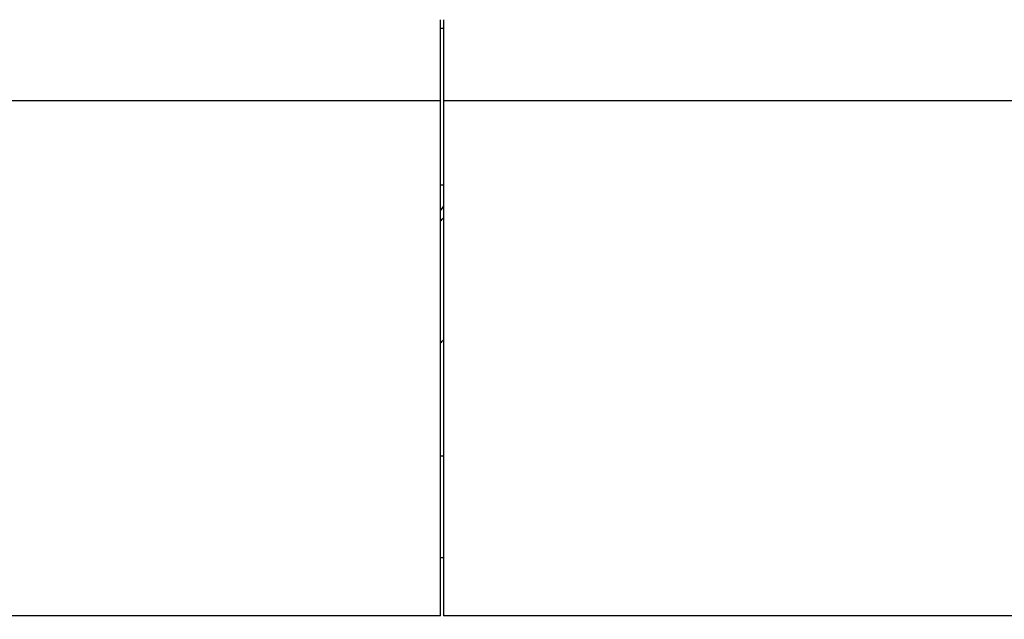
# Model space of a CAD drawing. Header units: inches. Extents: x 0 to 23760, y -13 to 16800.
# Tile 98 of 217: x 5739 to 6812, y 13128 to 13782. Entities that reach past the tile are written whole.
import ezdxf

# ---------------------------------------------------------------- set-up
doc = ezdxf.new("R2010")
doc.units = ezdxf.units.IN
doc.layers.add('254', color=7, linetype='Continuous', true_color=0xffffff)
doc.styles.add('latin_extended', font='simplex.shx')
doc.dimstyles.get("Standard").update_dxf_attribs({"dimtxt": 0.18, "dimasz": 0.18, "dimexe": 0.18, "dimexo": 0.0625, "dimgap": 0.09, "dimtad": 0, "dimtih": 1, "dimtoh": 1, "dimdec": 4, "dimzin": 0, "dimdsep": 46, "dimtxsty": 'Standard', "dimcen": 0.09, "dimadec": 0, "dimazin": 0, "dimtfac": 1, "dimtdec": 4, "dimtofl": 0, "dimtmove": 0, "dimatfit": 3, "dimfxl": 1, "dimtolj": 1, "dimtzin": 0, "dimarcsym": 0})

# ---------------------------------------------------------------- blocks, each defined once
blk = doc.blocks.new('_U11')
at = {"layer": '254', "color": 3, "linetype": 'Continuous', "lineweight": 13, "transparency": 16777216}
for p, q in [((8556, 13896.3), (8556, 10183.9)), ((1790, 13598.4), (1790, 10183.9)), ((1930, 10223.9), (8416, 10223.9))]:
    blk.add_line(p, q, dxfattribs=at)
at = {"layer": '254', "color": 3, "transparency": 16777216}
for points in [[(1930, 10247.2), (1930, 10200.5), (1790, 10223.9)], [(8416, 10200.5), (8416, 10247.2), (8556, 10223.9)]]:
    blk.add_solid(points, dxfattribs=at)
at = {"layer": 'Defpoints', "color": 0, "transparency": 16777216}
for p in [(8556, 13936.3), (1790, 13638.4), (8556, 10223.9)]:
    blk.add_point(p, dxfattribs=at)
at = {"layer": '254', "color": 2, "lineweight": 13, "transparency": 16777216, "insert": (4929.7, 10433.9), "char_height": 140, "attachment_point": 1, "style": 'latin_extended'}
blk.add_mtext('\\A1;6766', dxfattribs=at)
blk = doc.blocks.new('_U15')
at = {"layer": '254', "color": 3, "linetype": 'Continuous', "lineweight": 13, "transparency": 16777216}
for p, q in [((4695, 13096.5), (4695, 14103.1)), ((5387, 13096.5), (4655, 13096.5)), ((4695, 12563.4), (4695, 12956.5)), ((8054, 12423.4), (4655, 12423.4))]:
    blk.add_line(p, q, dxfattribs=at)
at = {"layer": '254', "color": 3, "transparency": 16777216}
for points in [[(4718.3, 12956.5), (4671.6, 12956.5), (4695, 13096.5)], [(4671.6, 12563.4), (4718.3, 12563.4), (4695, 12423.4)]]:
    blk.add_solid(points, dxfattribs=at)
at = {"layer": 'Defpoints', "color": 0, "transparency": 16777216}
for p in [(4695, 13096.5), (5427, 13096.5), (8094, 12423.4)]:
    blk.add_point(p, dxfattribs=at)
at = {"layer": '254', "color": 2, "lineweight": 13, "transparency": 16777216, "insert": (4485, 13673.1), "char_height": 140, "attachment_point": 1, "rotation": 90, "style": 'latin_extended'}
blk.add_mtext('\\A1;\\C2;650', dxfattribs=at)

msp = doc.modelspace()

# ---------------------------------------------------------------- linework, layer by layer
at = {"layer": '254', "color": 2, "linetype": 'Continuous', "lineweight": 25}
for p, q in [((6197.517, 13773.152), (6200.519, 13773.152)), ((6197.524, 13693.891), (6197.524, 13782.231)), ((6200.524, 13782.231), (6200.524, 13693.891)), ((6197.524, 13693.891), (5080.524, 13693.891)), ((6197.524, 13132.026), (6197.524, 13693.891)), ((6200.524, 13693.891), (6200.524, 13132.026)), ((7337.524, 13693.891), (6200.524, 13693.891)), ((6197.518, 13602.075), (6200.522, 13602.075)), ((6200.501, 13306.105), (6197.49, 13306.105)), ((6200.501, 13195.229), (6197.49, 13195.229)), ((6197.524, 13132.026), (5080.524, 13132.026)), ((7327.984, 13132.026), (6200.524, 13132.026))]:
    msp.add_line(p, q, dxfattribs=at)
for centre, major_axis, start_param, end_param in [((5974.685, 13608.835), (-235.228, 0), 2.81565242, 2.85816209), ((5974.685, 13608.835), (244, 0), 5.86368451, 5.89500226), ((5974.685, 13475.783), (244, 0), 5.86368451, 5.89500226)]:
    msp.add_ellipse(centre, major_axis=major_axis, ratio=0.46174861, start_param=start_param, end_param=end_param, dxfattribs=at)

# ---------------------------------------------------------------- dimensions: what is measured, and where the dimension line sits
at = {"layer": '254', "color": 2, "linetype": 'Continuous', "lineweight": 13}
dim = msp.add_linear_dim(base=(4694.963, 13096.455), p1=(8094.024, 12423.353), p2=(5427.024, 13096.455), angle=90, text='\\C2;650', dimstyle='Standard', override={"dimscale": 40, "dimtxt": 3.5, "dimasz": 3.5, "dimexe": 1, "dimexo": 1, "dimgap": 1.75, "dimtad": 1, "dimtih": 0, "dimtoh": 0, "dimdec": 2, "dimlfac": 0.025, "dimzin": 8, "dimdsep": 46, "dimlunit": 2, "dimpost": '', "dimtxsty": 'latin_extended', "dimsah": 1, "dimse1": 0, "dimse2": 0, "dimsd1": 0, "dimsd2": 0, "dimclrd": 3, "dimclre": 3, "dimclrt": 2, "dimtol": 0, "dimtm": -0.1, "dimtfac": 0.714286, "dimtdec": 3, "dimtofl": 1, "dimtmove": 0, "dimtzin": 8, "dimlwd": 13, "dimlwe": 13}, dxfattribs=at)
dim.commit()
dim.dimension.update_dxf_attribs({"geometry": '_U15', "text_midpoint": (4694.963, 13853.122), "dimtype": 160})
dim = msp.add_linear_dim(base=(8556.024, 10223.853), p1=(1790.044, 13638.434), p2=(8556.024, 13936.345), dimstyle='Standard', override={"dimscale": 40, "dimtxt": 3.5, "dimasz": 3.5, "dimexe": 1, "dimexo": 1, "dimgap": 1.75, "dimtad": 1, "dimtih": 1, "dimtoh": 0, "dimdec": 0, "dimlfac": 1, "dimzin": 8, "dimdsep": 46, "dimlunit": 2, "dimtxsty": 'latin_extended', "dimsah": 1, "dimse1": 0, "dimse2": 0, "dimsd1": 0, "dimsd2": 0, "dimclrd": 3, "dimclre": 3, "dimclrt": 2, "dimtol": 0, "dimtm": -0.1, "dimtfac": 0.714286, "dimtdec": 3, "dimtofl": 1, "dimtmove": 0, "dimtzin": 8, "dimlwd": 13, "dimlwe": 13}, dxfattribs=at)
dim.commit()
dim.dimension.update_dxf_attribs({"geometry": '_U11', "text_midpoint": (5173.034, 10223.853), "dimtype": 160})

doc.saveas('drawing.dxf')
